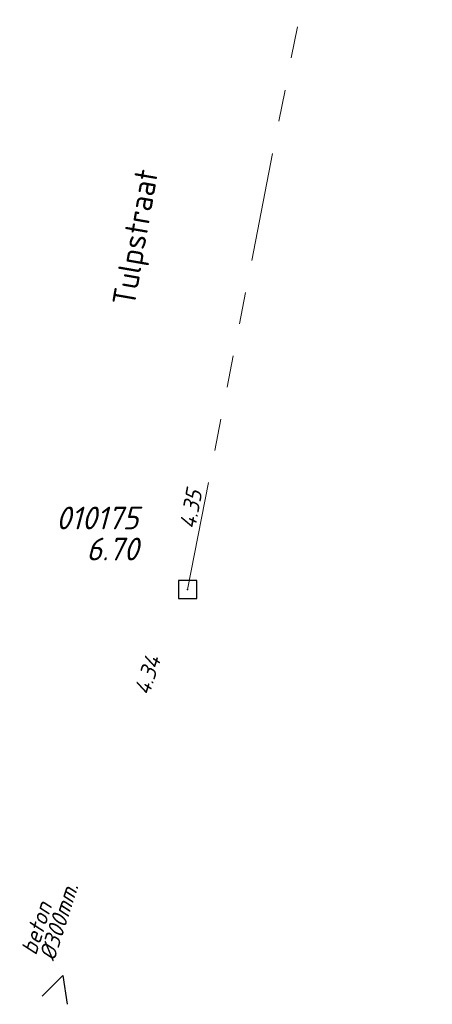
# Model space of a CAD drawing. Header units: metres. Extents: x 151924 to 154502, y 462248 to 463878.
# Tile 22 of 31: x 153671 to 153694, y 463391 to 463445. Entities that reach past the tile are written whole.
import ezdxf
from ezdxf.enums import TextEntityAlignment as Align

# ---------------------------------------------------------------- set-up
doc = ezdxf.new("R2010")
doc.units = ezdxf.units.M
doc.header["$PDMODE"] = 64
doc.header["$PDSIZE"] = 1
doc.linetypes.add('RI-GWA-SO', pattern=[18.45, 6, -1.8, 1.75, -1.8, 1.75, -1.8, 1.75, -1.8])
for name, color, linetype, lineweight in [('B-OI-RI-GWA-MATERIAAL-T18', 11, 'CONTINUOUS', 18), ('B-OI-RI-GWA-PUTDEKSELHOOGTE-T25', 11, 'CONTINUOUS', 25), ('B-OI-RI-GWA_BOB-T18', 11, 'CONTINUOUS', 18), ('B-OI-RI-GWA_DIAMETER-T18', 11, 'CONTINUOUS', 18), ('B-OI-RI-GWA_PUTNUMMER-T25', 11, 'CONTINUOUS', 18), ('B-OI-RI-GWA_RIOOLPUT-S', 11, 'CONTINUOUS', 25), ('B-OI-RI-GWA_TRANSPORTLEIDING_BETON_300-G', 11, 'RI-GWA-SO', 18), ('B-OI-RI-STROOMRICHTING-S', 252, 'CONTINUOUS', 25), ('B-RO-OG-TOPOGRAFIE-T18', 2, 'CONTINUOUS', 18)]:
    doc.layers.add(name, color=color, linetype=linetype, lineweight=lineweight)
doc.styles.add('NLCS-ISO-M200-T18', font='NLCS-ISO.ttf', dxfattribs={"height": 0.36})
doc.styles.add('NLCS-ISO-M500-T18_CURSIEF', font='NLCS-ISO.ttf', dxfattribs={"oblique": 15, "height": 0.9})
doc.styles.add('NLCS-ISO-M500-T25_CURSIEF', font='NLCS-ISO.ttf', dxfattribs={"oblique": 15, "height": 1.25})

msp = doc.modelspace()

# ---------------------------------------------------------------- linework, layer by layer
at = {"layer": 'B-OI-RI-GWA_RIOOLPUT-S', "linetype": 'Continuous'}
msp.add_point((153680.06, 463413.59), dxfattribs=at)
at = {"layer": 'B-OI-RI-GWA_TRANSPORTLEIDING_BETON_300-G'}
msp.add_line((153680.06, 463413.59), (153693.51, 463482.615, 7.73), dxfattribs=at)
at = {"layer": 'B-OI-RI-STROOMRICHTING-S'}
msp.add_lwpolyline([(153672.07, 463391.21), (153673.2, 463392.35), (153673.44, 463390.76)], dxfattribs=at)

# ---------------------------------------------------------------- texts
at = {"layer": 'B-OI-RI-GWA-MATERIAAL-T18', "linetype": 'ByBlock', "style": 'NLCS-ISO-M500-T18_CURSIEF', "oblique": 15}
msp.add_text('beton', height=0.9, rotation=72.0969, dxfattribs=at).set_placement((153671.729, 463393.409))
at = {"layer": 'B-OI-RI-GWA-PUTDEKSELHOOGTE-T25', "linetype": 'ByBlock', "style": 'NLCS-ISO-M500-T25_CURSIEF', "oblique": 15}
msp.add_text('6.70', height=1.25, dxfattribs=at).set_placement((153677.36, 463415.19), align=Align.RIGHT)
at = {"layer": 'B-OI-RI-GWA_BOB-T18', "linetype": 'ByBlock', "style": 'NLCS-ISO-M500-T18_CURSIEF', "oblique": 15}
msp.add_text('4.35', height=0.9, rotation=79.2298, dxfattribs=at).set_placement((153680.48, 463416.869))
msp.add_text('4.34', height=0.9, rotation=72.0969, dxfattribs=at).set_placement((153678.609, 463409.75), align=Align.RIGHT)
at = {"layer": 'B-OI-RI-GWA_DIAMETER-T18', "linetype": 'ByBlock', "style": 'NLCS-ISO-M500-T18_CURSIEF', "oblique": 15}
msp.add_text('%%c300mm.', height=0.9, rotation=72.0969, dxfattribs=at).set_placement((153672.728, 463393.086))
at = {"layer": 'B-OI-RI-GWA_PUTNUMMER-T25', "linetype": 'ByBlock', "style": 'NLCS-ISO-M500-T25_CURSIEF', "oblique": 15}
msp.add_text('010175', height=1.25, dxfattribs=at).set_placement((153677.36, 463416.899), align=Align.RIGHT)
at = {"layer": 'B-RO-OG-TOPOGRAFIE-T18', "style": 'NLCS-ISO-M200-T18'}
msp.add_text('Tulpstraat', height=1.25, rotation=80.1, dxfattribs=at).set_placement((153677.362, 463432.939), align=Align.MIDDLE)

doc.saveas('drawing.dxf')
